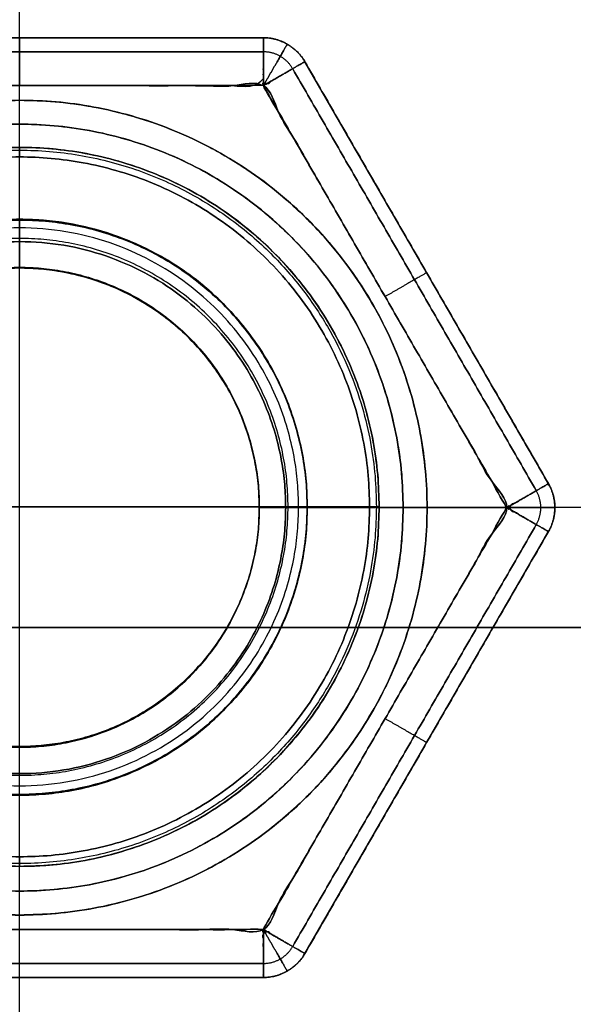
# Model space of a CAD drawing. Header units: millimetres. Extents: x -661 to 720, y -255 to 255.
# Tile 194 of 256: x -475.53 to -469.75, y -215.18 to -204.91. Entities that reach past the tile are written whole.
import ezdxf

# ---------------------------------------------------------------- set-up
doc = ezdxf.new("R2010")
doc.units = ezdxf.units.MM
doc.layers.add('Floreana 120', color=18, linetype='Continuous', true_color=0x000000)

msp = doc.modelspace()

# ---------------------------------------------------------------- linework, layer by layer
at = {"layer": 'Floreana 120', "color": 250, "true_color": 0x282421}
for p, q in [((-475.53, -206, 10), (-475.53, 206, 10)), ((-475.53, -206, 6), (-475.53, -199, 6)), ((-464.53, -210, 6), (-471.53, -210, 6)), ((-475.53, -251, 10), (-475.53, -214, 10)), ((-475.53, -221, 6), (-475.53, -214, 6))]:
    msp.add_line(p, q, dxfattribs=at)
at = {"layer": 'Floreana 120', "color": 14, "true_color": 0x990000}
for p, q in [((-475.53, -220, 13), (-475.53, -202.5, 13)), ((-475.53, -220, 1230), (-475.53, -202.5, 1230)), ((-475.53, -220, 11.5), (-475.53, -202.5, 11.5)), ((-475.53, -220, 1231.5), (-475.53, -202.5, 1231.5)), ((-625.53, -211.25, 13), (-325.53, -211.25, 13)), ((-325.53, -211.25, 1230), (-625.53, -211.25, 1230)), ((-325.53, -211.25, 11.5), (-625.53, -211.25, 11.5)), ((-625.53, -211.25, 1231.5), (-325.53, -211.25, 1231.5))]:
    msp.add_line(p, q, dxfattribs=at)
at = {"layer": 'Floreana 120', "color": 7, "true_color": 0xf1f1f1}
for p, q in [((-478.071, -205.098, 3.5), (-472.988, -205.098, 3.5)), ((-475.53, -205.098, 1.5), (-475.53, -205.098, 5.5)), ((-470.014, -209.75, 3.5), (-472.555, -205.348, 3.5)), ((-475.53, -207, 1), (-475.53, -205.598, 1)), ((-475.53, -207, 6), (-475.53, -205.598, 6)), ((-471.285, -207.549, 1.5), (-471.285, -207.549, 5.5)), ((-470.447, -210, 1), (-472.53, -210, 1)), ((-472.53, -210, 6), (-470.447, -210, 6)), ((-472.555, -214.652, 3.5), (-470.014, -210.25, 3.5)), ((-471.285, -212.451, 1.5), (-471.285, -212.451, 5.5)), ((-475.53, -214.402, 1), (-475.53, -213, 1)), ((-475.53, -214.402, 6), (-475.53, -213, 6)), ((-478.071, -214.902, 3.5), (-472.988, -214.902, 3.5)), ((-475.53, -214.902, 5.5), (-475.53, -214.902, 1.5))]:
    msp.add_line(p, q, dxfattribs=at)
at = {"layer": 'Floreana 120', "color": 253, "true_color": 0x97aaae}
for p, q in [((-475.53, -206.992, 10.7), (-475.53, -206.342, 10.7)), ((-475.53, -213.642, 11.5), (-475.53, -206.342, 11.5)), ((-475.53, -212.792, -1.3), (-475.53, -207.192, -1.3)), ((-479.18, -209.992, 11.5), (-471.88, -209.992, 11.5)), ((-472.73, -209.992, -1.3), (-478.33, -209.992, -1.3)), ((-471.88, -209.992, 10.7), (-472.53, -209.992, 10.7)), ((-475.53, -213.642, 10.7), (-475.53, -212.992, 10.7))]:
    msp.add_line(p, q, dxfattribs=at)
at = {"layer": 'Floreana 120', "color": 250, "true_color": 0x282421}
for points, weights, knots in [([(-652.03, -251, 10), (-475.53, -251, 10), (-299.03, -251, 10), (-294.03, -251, 10), (-294.03, -246, 10), (-294.03, 0, 10), (-294.03, 246, 10), (-294.03, 251, 10), (-299.03, 251, 10), (-475.53, 251, 10), (-652.03, 251, 10), (-657.03, 251, 10), (-657.03, 246, 10), (-657.03, 0, 10), (-657.03, -246, 10), (-657.03, -251, 10), (-652.03, -251, 10)], [1, 1, 1, 0.707106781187, 1, 1, 1, 0.707106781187, 1, 1, 1, 0.707106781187, 1, 1, 1, 0.707106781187, 1], [0, 0, 0, 353, 353, 363, 363, 855, 855, 865, 865, 1218, 1218, 1228, 1228, 1720, 1720, 1730, 1730, 1730]), ([(-294.03, 246), (-294.03, 0), (-294.03, -246), (-294.03, -251), (-299.03, -251), (-475.53, -251), (-652.03, -251), (-657.03, -251), (-657.03, -246), (-657.03, 0), (-657.03, 246), (-657.03, 251), (-652.03, 251), (-475.53, 251), (-299.03, 251), (-294.03, 251), (-294.03, 246)], [1, 1, 1, 0.707106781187, 1, 1, 1, 0.707106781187, 1, 1, 1, 0.707106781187, 1, 1, 1, 0.707106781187, 1], [0, 0, 0, 492, 492, 502, 502, 855, 855, 865, 865, 1357, 1357, 1367, 1367, 1720, 1720, 1730, 1730, 1730]), ([(-475.53, -221, 6), (-486.53, -221, 6), (-486.53, -210, 6), (-486.53, -199, 6), (-475.53, -199, 6), (-464.53, -199, 6), (-464.53, -210, 6), (-464.53, -221, 6), (-475.53, -221, 6)], [1, 0.707106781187, 1, 0.707106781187, 1, 0.707106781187, 1, 0.707106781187, 1], [0, 0, 0, 22, 22, 44, 44, 66, 66, 88, 88, 88]), ([(-475.53, -221), (-464.53, -221), (-464.53, -210), (-464.53, -199), (-475.53, -199), (-486.53, -199), (-486.53, -210), (-486.53, -221), (-475.53, -221)], [1, 0.707106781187, 1, 0.707106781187, 1, 0.707106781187, 1, 0.707106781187, 1], [0, 0, 0, 22, 22, 44, 44, 66, 66, 88, 88, 88]), ([(-464.53, -210, 6), (-464.53, -199, 6), (-475.53, -199, 6), (-486.53, -199, 6), (-486.53, -210, 6)], [1, 0.707106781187, 1, 0.707106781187, 1], [0, 0, 0, 22, 22, 44, 44, 44]), ([(-486.53, -210), (-486.53, -199), (-475.53, -199), (-464.53, -199), (-464.53, -210)], [1, 0.707106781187, 1, 0.707106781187, 1], [0, 0, 0, 22, 22, 44, 44, 44]), ([(-471.53, -210, 10), (-471.53, -214, 10), (-475.53, -214, 10), (-479.53, -214, 10), (-479.53, -210, 10), (-479.53, -206, 10), (-475.53, -206, 10), (-471.53, -206, 10), (-471.53, -210, 10)], [1, 0.707106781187, 1, 0.707106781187, 1, 0.707106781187, 1, 0.707106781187, 1], [0, 0, 0, 8, 8, 16, 16, 24, 24, 32, 32, 32]), ([(-471.53, -210, 6), (-471.53, -206, 6), (-475.53, -206, 6), (-479.53, -206, 6), (-479.53, -210, 6), (-479.53, -214, 6), (-475.53, -214, 6), (-471.53, -214, 6), (-471.53, -210, 6)], [1, 0.707106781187, 1, 0.707106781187, 1, 0.707106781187, 1, 0.707106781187, 1], [0, 0, 0, 8, 8, 16, 16, 24, 24, 32, 32, 32]), ([(-471.53, -210, 10), (-471.53, -206, 10), (-475.53, -206, 10), (-479.53, -206, 10), (-479.53, -210, 10)], [1, 0.707106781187, 1, 0.707106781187, 1], [0, 0, 0, 8, 8, 16, 16, 16]), ([(-479.53, -210, 6), (-479.53, -206, 6), (-475.53, -206, 6), (-471.53, -206, 6), (-471.53, -210, 6)], [1, 0.707106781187, 1, 0.707106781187, 1], [0, 0, 0, 8, 8, 16, 16, 16]), ([(-486.53, -210, 6), (-486.53, -221, 6), (-475.53, -221, 6), (-464.53, -221, 6), (-464.53, -210, 6)], [1, 0.707106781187, 1, 0.707106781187, 1], [0, 0, 0, 22, 22, 44, 44, 44]), ([(-471.53, -210, 6), (-471.53, -214, 6), (-475.53, -214, 6), (-479.53, -214, 6), (-479.53, -210, 6)], [1, 0.707106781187, 1, 0.707106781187, 1], [0, 0, 0, 8, 8, 16, 16, 16]), ([(-479.53, -210, 10), (-479.53, -214, 10), (-475.53, -214, 10), (-471.53, -214, 10), (-471.53, -210, 10)], [1, 0.707106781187, 1, 0.707106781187, 1], [0, 0, 0, 8, 8, 16, 16, 16])]:
    msp.add_rational_spline(points, weights, degree=2, knots=knots, dxfattribs=at)
for points, weights, degree in [([(-486.53, -210, 3), (-486.53, -188, 3), (-464.53, -188, 3), (-464.53, -210, 3)], [1, 0.333333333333, 0.333333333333, 1], 3), ([(-479.53, -210, 8), (-479.53, -202, 8), (-471.53, -202, 8), (-471.53, -210, 8)], [1, 0.333333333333, 0.333333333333, 1], 3), ([(-475.53, -221), (-486.53, -221), (-486.53, -210)], [1, 0.707106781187, 1], 2), ([(-464.53, -210, 3), (-464.53, -232, 3), (-486.53, -232, 3), (-486.53, -210, 3)], [1, 0.333333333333, 0.333333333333, 1], 3), ([(-471.53, -210, 8), (-471.53, -218, 8), (-479.53, -218, 8), (-479.53, -210, 8)], [1, 0.333333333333, 0.333333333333, 1], 3), ([(-464.53, -210), (-464.53, -221), (-475.53, -221)], [1, 0.707106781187, 1], 2)]:
    msp.add_rational_spline(points, weights, degree=degree, dxfattribs=at)
at = {"layer": 'Floreana 120', "color": 7, "true_color": 0xf1f1f1}
for points, weights, degree, knots in [([(-472.988, -205.598, 6), (-472.988, -205.098, 6), (-472.988, -205.098, 5.5), (-475.53, -205.098, 5.5), (-478.071, -205.098, 5.5), (-478.071, -205.098, 6), (-478.071, -205.598, 6), (-475.53, -205.598, 6), (-472.988, -205.598, 6)], [1, 0.707106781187, 1, 1, 1, 0.707106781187, 1, 1, 1], 2, [0, 0, 0, 1, 1, 6.08265, 6.08265, 7.08265, 7.08265, 12.165299, 12.165299, 12.165299]), ([(-478.071, -205.598, 1), (-478.071, -205.305, 1), (-478.071, -205.098, 1.207), (-478.071, -205.098, 1.5), (-476.377, -205.098, 1.5), (-474.683, -205.098, 1.5), (-472.988, -205.098, 1.5), (-472.988, -205.098, 1.207), (-472.988, -205.305, 1), (-472.988, -205.598, 1), (-474.683, -205.598, 1), (-476.377, -205.598, 1), (-478.071, -205.598, 1)], [1, 0.804737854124, 0.804737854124, 1, 1, 1, 1, 0.804737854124, 0.804737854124, 1, 1, 1, 1], 3, [0, 0, 0, 0, 1, 1, 1, 6.08265, 6.08265, 6.08265, 7.08265, 7.08265, 7.08265, 12.165299, 12.165299, 12.165299, 12.165299]), ([(-472.555, -205.348, 5.5), (-472.555, -205.348, 3.5), (-472.555, -205.348, 1.5), (-472.7, -205.098, 1.5), (-472.988, -205.098, 1.5), (-472.988, -205.098, 3.5), (-472.988, -205.098, 5.5), (-472.7, -205.098, 5.5), (-472.555, -205.348, 5.5)], [1, 1, 1, 0.866025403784, 1, 1, 1, 0.866025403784, 1], 2, [0, 0, 0, 4, 4, 4.57735, 4.57735, 8.57735, 8.57735, 9.154701, 9.154701, 9.154701]), ([(-472.988, -205.598, 1), (-472.555, -205.348, 1), (-472.555, -205.348, 1.5), (-471.285, -207.549, 1.5), (-470.014, -209.75, 1.5), (-470.014, -209.75, 1), (-470.447, -210, 1), (-471.718, -207.799, 1), (-472.988, -205.598, 1)], [1, 0.707106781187, 1, 1, 1, 0.707106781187, 1, 1, 1], 2, [0, 0, 0, 1, 1, 6.08265, 6.08265, 7.08265, 7.08265, 12.165299, 12.165299, 12.165299]), ([(-472.555, -205.348, 5.5), (-472.555, -205.348, 6), (-472.988, -205.598, 6), (-471.718, -207.799, 6), (-470.447, -210, 6), (-470.014, -209.75, 6), (-470.014, -209.75, 5.5), (-471.285, -207.549, 5.5), (-472.555, -205.348, 5.5)], [1, 0.707106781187, 1, 1, 1, 0.707106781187, 1, 1, 1], 2, [0, 0, 0, 1, 1, 6.08265, 6.08265, 7.08265, 7.08265, 12.165299, 12.165299, 12.165299]), ([(-478.53, -210, 1), (-478.53, -207, 1), (-475.53, -207, 1), (-472.53, -207, 1), (-472.53, -210, 1)], [1, 0.707106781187, 1, 0.707106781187, 1], 2, [0, 0, 0, 6, 6, 12, 12, 12]), ([(-472.53, -210, 1), (-472.53, -207, 1), (-475.53, -207, 1), (-478.53, -207, 1), (-478.53, -210, 1), (-478.53, -213, 1), (-475.53, -213, 1), (-472.53, -213, 1), (-472.53, -210, 1)], [1, 0.707106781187, 1, 0.707106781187, 1, 0.707106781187, 1, 0.707106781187, 1], 2, [0, 0, 0, 6, 6, 12, 12, 18, 18, 24, 24, 24]), ([(-472.53, -210, 6), (-472.53, -213, 6), (-475.53, -213, 6), (-478.53, -213, 6), (-478.53, -210, 6), (-478.53, -207, 6), (-475.53, -207, 6), (-472.53, -207, 6), (-472.53, -210, 6)], [1, 0.707106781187, 1, 0.707106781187, 1, 0.707106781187, 1, 0.707106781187, 1], 2, [0, 0, 0, 6, 6, 12, 12, 18, 18, 24, 24, 24]), ([(-472.53, -210, 6), (-472.53, -207, 6), (-475.53, -207, 6), (-478.53, -207, 6), (-478.53, -210, 6)], [1, 0.707106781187, 1, 0.707106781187, 1], 2, [0, 0, 0, 6, 6, 12, 12, 12]), ([(-473.03, -210, 1.5), (-473.03, -207.5, 1.5), (-475.53, -207.5, 1.5), (-478.03, -207.5, 1.5), (-478.03, -210, 1.5)], [1, 0.707106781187, 1, 0.707106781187, 1], 2, [0, 0, 0, 5, 5, 10, 10, 10]), ([(-473.03, -210, 5.5), (-473.03, -207.5, 5.5), (-475.53, -207.5, 5.5), (-478.03, -207.5, 5.5), (-478.03, -210, 5.5)], [1, 0.707106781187, 1, 0.707106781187, 1], 2, [0, 0, 0, 5, 5, 10, 10, 10]), ([(-478.03, -210, 1.5), (-478.03, -207.5, 1.5), (-475.53, -207.5, 1.5), (-473.03, -207.5, 1.5), (-473.03, -210, 1.5)], [1, 0.707106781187, 1, 0.707106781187, 1], 2, [0, 0, 0, 5, 5, 10, 10, 10]), ([(-478.03, -210, 5.5), (-478.03, -207.5, 5.5), (-475.53, -207.5, 5.5), (-473.03, -207.5, 5.5), (-473.03, -210, 5.5)], [1, 0.707106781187, 1, 0.707106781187, 1], 2, [0, 0, 0, 5, 5, 10, 10, 10]), ([(-470.014, -210.25, 5.5), (-470.014, -210.25, 3.5), (-470.014, -210.25, 1.5), (-469.87, -210, 1.5), (-470.014, -209.75, 1.5), (-470.014, -209.75, 3.5), (-470.014, -209.75, 5.5), (-469.87, -210, 5.5), (-470.014, -210.25, 5.5)], [1, 1, 1, 0.866025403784, 1, 1, 1, 0.866025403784, 1], 2, [0, 0, 0, 4, 4, 4.57735, 4.57735, 8.57735, 8.57735, 9.154701, 9.154701, 9.154701]), ([(-472.53, -210, 1), (-472.53, -213, 1), (-475.53, -213, 1), (-478.53, -213, 1), (-478.53, -210, 1)], [1, 0.707106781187, 1, 0.707106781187, 1], 2, [0, 0, 0, 6, 6, 12, 12, 12]), ([(-478.53, -210, 6), (-478.53, -213, 6), (-475.53, -213, 6), (-472.53, -213, 6), (-472.53, -210, 6)], [1, 0.707106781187, 1, 0.707106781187, 1], 2, [0, 0, 0, 6, 6, 12, 12, 12]), ([(-478.03, -210, 1.5), (-478.03, -212.5, 1.5), (-475.53, -212.5, 1.5), (-473.03, -212.5, 1.5), (-473.03, -210, 1.5)], [1, 0.707106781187, 1, 0.707106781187, 1], 2, [0, 0, 0, 5, 5, 10, 10, 10]), ([(-473.03, -210, 1.5), (-473.03, -212.5, 1.5), (-475.53, -212.5, 1.5), (-478.03, -212.5, 1.5), (-478.03, -210, 1.5)], [1, 0.707106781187, 1, 0.707106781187, 1], 2, [0, 0, 0, 5, 5, 10, 10, 10]), ([(-478.03, -210, 5.5), (-478.03, -212.5, 5.5), (-475.53, -212.5, 5.5), (-473.03, -212.5, 5.5), (-473.03, -210, 5.5)], [1, 0.707106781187, 1, 0.707106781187, 1], 2, [0, 0, 0, 5, 5, 10, 10, 10]), ([(-473.03, -210, 5.5), (-473.03, -212.5, 5.5), (-475.53, -212.5, 5.5), (-478.03, -212.5, 5.5), (-478.03, -210, 5.5)], [1, 0.707106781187, 1, 0.707106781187, 1], 2, [0, 0, 0, 5, 5, 10, 10, 10]), ([(-472.555, -214.652, 1.5), (-472.555, -214.652, 1), (-472.988, -214.402, 1), (-471.718, -212.201, 1), (-470.447, -210, 1), (-470.014, -210.25, 1), (-470.014, -210.25, 1.5), (-471.285, -212.451, 1.5), (-472.555, -214.652, 1.5)], [1, 0.707106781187, 1, 1, 1, 0.707106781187, 1, 1, 1], 2, [0, 0, 0, 1, 1, 6.08265, 6.08265, 7.08265, 7.08265, 12.165299, 12.165299, 12.165299]), ([(-470.014, -210.25, 5.5), (-470.014, -210.25, 6), (-470.447, -210, 6), (-471.718, -212.201, 6), (-472.988, -214.402, 6), (-472.555, -214.652, 6), (-472.555, -214.652, 5.5), (-471.285, -212.451, 5.5), (-470.014, -210.25, 5.5)], [1, 0.707106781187, 1, 1, 1, 0.707106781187, 1, 1, 1], 2, [0, 0, 0, 1, 1, 6.08265, 6.08265, 7.08265, 7.08265, 12.165299, 12.165299, 12.165299]), ([(-472.988, -214.902, 5.5), (-472.988, -214.902, 6), (-472.988, -214.402, 6), (-475.53, -214.402, 6), (-478.071, -214.402, 6), (-478.071, -214.902, 6), (-478.071, -214.902, 5.5), (-475.53, -214.902, 5.5), (-472.988, -214.902, 5.5)], [1, 0.707106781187, 1, 1, 1, 0.707106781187, 1, 1, 1], 2, [0, 0, 0, 1, 1, 6.08265, 6.08265, 7.08265, 7.08265, 12.165299, 12.165299, 12.165299]), ([(-478.071, -214.902, 1.5), (-478.071, -214.902, 1), (-478.071, -214.402, 1), (-475.53, -214.402, 1), (-472.988, -214.402, 1), (-472.988, -214.902, 1), (-472.988, -214.902, 1.5), (-475.53, -214.902, 1.5), (-478.071, -214.902, 1.5)], [1, 0.707106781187, 1, 1, 1, 0.707106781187, 1, 1, 1], 2, [0, 0, 0, 1, 1, 6.08265, 6.08265, 7.08265, 7.08265, 12.165299, 12.165299, 12.165299]), ([(-472.988, -214.902, 5.5), (-472.988, -214.902, 3.5), (-472.988, -214.902, 1.5), (-472.7, -214.902, 1.5), (-472.555, -214.652, 1.5), (-472.555, -214.652, 3.5), (-472.555, -214.652, 5.5), (-472.7, -214.902, 5.5), (-472.988, -214.902, 5.5)], [1, 1, 1, 0.866025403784, 1, 1, 1, 0.866025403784, 1], 2, [0, 0, 0, 4, 4, 4.57735, 4.57735, 8.57735, 8.57735, 9.154701, 9.154701, 9.154701])]:
    msp.add_rational_spline(points, weights, degree=degree, knots=knots, dxfattribs=at)
for points in [[(-472.988, -205.098, 1.5), (-475.53, -205.098, 1.5), (-478.071, -205.098, 1.5)], [(-478.071, -205.098, 5.5), (-475.53, -205.098, 5.5), (-472.988, -205.098, 5.5)], [(-472.988, -205.098, 5.5), (-472.988, -205.098, 3.5), (-472.988, -205.098, 1.5)], [(-472.738, -205.165, 5.5), (-472.738, -205.165, 3.5), (-472.738, -205.165, 1.5)], [(-472.988, -205.245, 1.146), (-475.53, -205.245, 1.146), (-478.071, -205.245, 1.146)], [(-478.071, -205.245, 5.854), (-475.53, -205.245, 5.854), (-472.988, -205.245, 5.854)], [(-472.682, -205.422, 5.854), (-471.411, -207.622, 5.854), (-470.141, -209.823, 5.854)], [(-470.141, -209.823, 1.146), (-471.411, -207.622, 1.146), (-472.682, -205.422, 1.146)], [(-470.014, -209.75, 1.5), (-471.285, -207.549, 1.5), (-472.555, -205.348, 1.5)], [(-472.555, -205.348, 1.5), (-472.555, -205.348, 3.5), (-472.555, -205.348, 5.5)], [(-472.555, -205.348, 5.5), (-471.285, -207.549, 5.5), (-470.014, -209.75, 5.5)], [(-475.53, -207, 1), (-475.53, -207.25, 1.25), (-475.53, -207.5, 1.5)], [(-475.53, -207, 6), (-475.53, -207.25, 5.75), (-475.53, -207.5, 5.5)], [(-475.53, -207.5, 5.5), (-475.53, -207.5, 3.5), (-475.53, -207.5, 1.5)], [(-470.014, -209.75, 5.5), (-470.014, -209.75, 3.5), (-470.014, -209.75, 1.5)], [(-472.53, -210, 1), (-472.78, -210, 1.25), (-473.03, -210, 1.5)], [(-473.03, -210, 5.5), (-473.03, -210, 3.5), (-473.03, -210, 1.5)], [(-473.03, -210, 5.5), (-472.78, -210, 5.75), (-472.53, -210, 6)], [(-469.947, -210, 5.5), (-469.947, -210, 3.5), (-469.947, -210, 1.5)], [(-472.682, -214.578, 1.146), (-471.411, -212.378, 1.146), (-470.141, -210.177, 1.146)], [(-470.141, -210.177, 5.854), (-471.411, -212.378, 5.854), (-472.682, -214.578, 5.854)], [(-472.555, -214.652, 1.5), (-471.285, -212.451, 1.5), (-470.014, -210.25, 1.5)], [(-470.014, -210.25, 5.5), (-471.285, -212.451, 5.5), (-472.555, -214.652, 5.5)], [(-470.014, -210.25, 1.5), (-470.014, -210.25, 3.5), (-470.014, -210.25, 5.5)], [(-475.53, -213, 1), (-475.53, -212.75, 1.25), (-475.53, -212.5, 1.5)], [(-475.53, -212.5, 5.5), (-475.53, -212.5, 3.5), (-475.53, -212.5, 1.5)], [(-475.53, -213, 6), (-475.53, -212.75, 5.75), (-475.53, -212.5, 5.5)], [(-472.555, -214.652, 5.5), (-472.555, -214.652, 3.5), (-472.555, -214.652, 1.5)], [(-472.988, -214.755, 5.854), (-475.53, -214.755, 5.854), (-478.071, -214.755, 5.854)], [(-478.071, -214.755, 1.146), (-475.53, -214.755, 1.146), (-472.988, -214.755, 1.146)], [(-472.738, -214.835, 5.5), (-472.738, -214.835, 3.5), (-472.738, -214.835, 1.5)], [(-478.071, -214.902, 1.5), (-475.53, -214.902, 1.5), (-472.988, -214.902, 1.5)], [(-472.988, -214.902, 5.5), (-475.53, -214.902, 5.5), (-478.071, -214.902, 5.5)], [(-472.988, -214.902, 1.5), (-472.988, -214.902, 3.5), (-472.988, -214.902, 5.5)]]:
    msp.add_open_spline(points, degree=2, dxfattribs=at)
at = {"layer": 'Floreana 120', "color": 7, "true_color": 0xf1f1f1, "extrusion": (1, 4.6854e-13, -5.82227e-13)}
msp.add_rational_spline([(-475.53, -205.098, 1.5), (-475.53, -205.098, 1.207), (-475.53, -205.305, 1), (-475.53, -205.598, 1)], [1, 0.804737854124, 0.804737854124, 1], degree=3, dxfattribs=at)
at = {"layer": 'Floreana 120', "color": 7, "true_color": 0xf1f1f1, "extrusion": (-1, 3.07762e-13, 1.94076e-13)}
msp.add_rational_spline([(-475.53, -205.098, 5.5), (-475.53, -205.098, 5.793), (-475.53, -205.305, 6), (-475.53, -205.598, 6)], [1, 0.804737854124, 0.804737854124, 1], degree=3, dxfattribs=at)
at = {"layer": 'Floreana 120', "color": 7, "true_color": 0xf1f1f1, "extrusion": (-1, -1.29499e-26, 1.13687e-13)}
msp.add_rational_spline([(-472.988, -205.598, 1), (-472.988, -205.098, 1), (-472.988, -205.098, 1.5)], [1, 0.707106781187, 1], degree=2, dxfattribs=at)
at = {"layer": 'Floreana 120', "color": 7, "true_color": 0xf1f1f1}
for points, weights, degree in [([(-472.988, -205.098, 1.5), (-472.7, -205.098, 1.5), (-472.555, -205.348, 1.5)], [1, 0.866025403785, 1], 2), ([(-472.555, -205.348, 5.5), (-472.7, -205.098, 5.5), (-472.988, -205.098, 5.5)], [1, 0.866025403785, 1], 2), ([(-472.988, -205.098, 3.5), (-472.805, -205.098, 3.5), (-472.647, -205.19, 3.5), (-472.555, -205.348, 3.5)], [1, 0.910683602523, 0.910683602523, 1], 3), ([(-472.682, -205.422, 1.146), (-472.747, -205.309, 1.146), (-472.859, -205.245, 1.146), (-472.988, -205.245, 1.146)], [0.828741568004, 0.75472135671, 0.75472135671, 0.828741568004], 3), ([(-472.682, -205.422, 5.854), (-472.747, -205.309, 5.854), (-472.859, -205.245, 5.854), (-472.988, -205.245, 5.854)], [0.828741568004, 0.75472135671, 0.75472135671, 0.828741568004], 3), ([(-478.305, -210, 1.225), (-478.305, -204.45, 1.225), (-472.755, -204.45, 1.225), (-472.755, -210, 1.225)], [1, 0.333333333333, 0.333333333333, 1], 3), ([(-472.755, -210, 5.775), (-472.755, -204.45, 5.775), (-478.305, -204.45, 5.775), (-478.305, -210, 5.775)], [1, 0.333333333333, 0.333333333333, 1], 3), ([(-478.03, -210, 3.5), (-478.03, -205, 3.5), (-473.03, -205, 3.5), (-473.03, -210, 3.5)], [1, 0.333333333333, 0.333333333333, 1], 3), ([(-470.141, -210.177, 1.146), (-470.076, -210.065, 1.146), (-470.076, -209.935, 1.146), (-470.141, -209.823, 1.146)], [0.828741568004, 0.75472135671, 0.75472135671, 0.828741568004], 3), ([(-470.141, -210.177, 5.854), (-470.076, -210.065, 5.854), (-470.076, -209.935, 5.854), (-470.141, -209.823, 5.854)], [0.828741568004, 0.75472135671, 0.75472135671, 0.828741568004], 3), ([(-470.014, -209.75, 1.5), (-469.87, -210, 1.5), (-470.014, -210.25, 1.5)], [1, 0.866025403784, 1], 2), ([(-470.014, -209.75, 3.5), (-469.922, -209.908, 3.5), (-469.922, -210.092, 3.5), (-470.014, -210.25, 3.5)], [1, 0.910683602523, 0.910683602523, 1], 3), ([(-470.014, -210.25, 5.5), (-469.87, -210, 5.5), (-470.014, -209.75, 5.5)], [1, 0.866025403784, 1], 2), ([(-472.755, -210, 1.225), (-472.755, -215.55, 1.225), (-478.305, -215.55, 1.225), (-478.305, -210, 1.225)], [1, 0.333333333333, 0.333333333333, 1], 3), ([(-478.305, -210, 5.775), (-478.305, -215.55, 5.775), (-472.755, -215.55, 5.775), (-472.755, -210, 5.775)], [1, 0.333333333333, 0.333333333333, 1], 3), ([(-473.03, -210, 3.5), (-473.03, -215, 3.5), (-478.03, -215, 3.5), (-478.03, -210, 3.5)], [1, 0.333333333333, 0.333333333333, 1], 3), ([(-472.988, -214.755, 5.854), (-472.859, -214.755, 5.854), (-472.747, -214.691, 5.854), (-472.682, -214.578, 5.854)], [0.828741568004, 0.75472135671, 0.75472135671, 0.828741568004], 3), ([(-472.988, -214.755, 1.146), (-472.859, -214.755, 1.146), (-472.747, -214.691, 1.146), (-472.682, -214.578, 1.146)], [0.828741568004, 0.75472135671, 0.75472135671, 0.828741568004], 3), ([(-472.555, -214.652, 3.5), (-472.647, -214.81, 3.5), (-472.805, -214.902, 3.5), (-472.988, -214.902, 3.5)], [1, 0.910683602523, 0.910683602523, 1], 3), ([(-472.988, -214.902, 5.5), (-472.7, -214.902, 5.5), (-472.555, -214.652, 5.5)], [1, 0.866025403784, 1], 2), ([(-472.555, -214.652, 1.5), (-472.7, -214.902, 1.5), (-472.988, -214.902, 1.5)], [1, 0.866025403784, 1], 2)]:
    msp.add_rational_spline(points, weights, degree=degree, dxfattribs=at)
at = {"layer": 'Floreana 120', "color": 7, "true_color": 0xf1f1f1, "extrusion": (-1, 1.13687e-13, 0)}
msp.add_rational_spline([(-472.988, -205.098, 5.5), (-472.988, -205.098, 6), (-472.988, -205.598, 6)], [1, 0.707106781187, 1], degree=2, dxfattribs=at)
at = {"layer": 'Floreana 120', "color": 7, "true_color": 0xf1f1f1, "extrusion": (-0.866025, 0.5, 1.96824e-13)}
msp.add_rational_spline([(-472.738, -205.165, 1.5), (-472.738, -205.165, 1.207), (-472.842, -205.345, 1), (-472.988, -205.598, 1)], [0.905891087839, 0.729004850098, 0.729004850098, 0.905891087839], degree=3, dxfattribs=at)
at = {"layer": 'Floreana 120', "color": 7, "true_color": 0xf1f1f1, "extrusion": (-0.866025, 0.5, -3.58016e-13)}
msp.add_rational_spline([(-472.988, -205.598, 6), (-472.842, -205.345, 6), (-472.738, -205.165, 5.793), (-472.738, -205.165, 5.5)], [0.905891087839, 0.729004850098, 0.729004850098, 0.905891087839], degree=3, dxfattribs=at)
at = {"layer": 'Floreana 120', "color": 7, "true_color": 0xf1f1f1, "extrusion": (-0.5, 0.866025, 6.44484e-14)}
msp.add_rational_spline([(-472.555, -205.348, 1.5), (-472.555, -205.348, 1), (-472.988, -205.598, 1)], [1, 0.707106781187, 1], degree=2, dxfattribs=at)
at = {"layer": 'Floreana 120', "color": 7, "true_color": 0xf1f1f1, "extrusion": (-0.5, 0.866025, 1.89296e-13)}
msp.add_rational_spline([(-472.988, -205.598, 6), (-472.555, -205.348, 6), (-472.555, -205.348, 5.5)], [1, 0.707106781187, 1], degree=2, dxfattribs=at)
at = {"layer": 'Floreana 120', "color": 7, "true_color": 0xf1f1f1}
for points in [[(-478.071, -205.598, 1), (-475.53, -205.598, 1), (-472.988, -205.598, 1), (-471.718, -207.799, 1), (-470.447, -210, 1), (-471.718, -212.201, 1), (-472.988, -214.402, 1), (-475.53, -214.402, 1), (-478.071, -214.402, 1), (-479.342, -212.201, 1), (-480.612, -210, 1), (-479.342, -207.799, 1), (-478.071, -205.598, 1)], [(-480.612, -210, 6), (-479.342, -212.201, 6), (-478.071, -214.402, 6), (-475.53, -214.402, 6), (-472.988, -214.402, 6), (-471.718, -212.201, 6), (-470.447, -210, 6), (-471.718, -207.799, 6), (-472.988, -205.598, 6), (-475.53, -205.598, 6), (-478.071, -205.598, 6), (-479.342, -207.799, 6), (-480.612, -210, 6)]]:
    msp.add_open_spline(points, degree=2, knots=[0, 0, 0, 5.08265, 5.08265, 10.165299, 10.165299, 15.247949, 15.247949, 20.330599, 20.330599, 25.413249, 25.413249, 30.495898, 30.495898, 30.495898], dxfattribs=at)
at = {"layer": 'Floreana 120', "color": 253, "true_color": 0x999999}
for points, weights, knots in [([(-475.53, -214.25, 10), (-479.78, -214.25, 10), (-479.78, -210, 10), (-479.78, -205.75, 10), (-475.53, -205.75, 10)], [1, 0.707106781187, 1, 0.707106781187, 1], [0, 0, 0, 8.5, 8.5, 17, 17, 17]), ([(-475.53, -205.75, 11.5), (-479.78, -205.75, 11.5), (-479.78, -210, 11.5), (-479.78, -214.25, 11.5), (-475.53, -214.25, 11.5)], [1, 0.707106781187, 1, 0.707106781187, 1], [0, 0, 0, 8.5, 8.5, 17, 17, 17]), ([(-475.53, -205.75, 10), (-479.78, -205.75, 10), (-479.78, -210, 10), (-479.78, -214.25, 10), (-475.53, -214.25, 10), (-471.28, -214.25, 10), (-471.28, -210, 10), (-471.28, -205.75, 10), (-475.53, -205.75, 10)], [1, 0.707106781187, 1, 0.707106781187, 1, 0.707106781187, 1, 0.707106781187, 1], [0, 0, 0, 8.5, 8.5, 17, 17, 25.5, 25.5, 34, 34, 34]), ([(-475.53, -205.75, 11.5), (-471.28, -205.75, 11.5), (-471.28, -210, 11.5), (-471.28, -214.25, 11.5), (-475.53, -214.25, 11.5), (-479.78, -214.25, 11.5), (-479.78, -210, 11.5), (-479.78, -205.75, 11.5), (-475.53, -205.75, 11.5)], [1, 0.707106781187, 1, 0.707106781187, 1, 0.707106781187, 1, 0.707106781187, 1], [0, 0, 0, 8.5, 8.5, 17, 17, 25.5, 25.5, 34, 34, 34]), ([(-475.53, -214.25, 11.5), (-471.28, -214.25, 11.5), (-471.28, -210, 11.5), (-471.28, -205.75, 11.5), (-475.53, -205.75, 11.5)], [1, 0.707106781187, 1, 0.707106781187, 1], [0, 0, 0, 8.5, 8.5, 17, 17, 17]), ([(-475.53, -205.75, 10), (-471.28, -205.75, 10), (-471.28, -210, 10), (-471.28, -214.25, 10), (-475.53, -214.25, 10)], [1, 0.707106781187, 1, 0.707106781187, 1], [0, 0, 0, 8.5, 8.5, 17, 17, 17])]:
    msp.add_rational_spline(points, weights, degree=2, knots=knots, dxfattribs=at)
for points in [[(-475.53, -214.25, 10.75), (-484.03, -214.25, 10.75), (-484.03, -205.75, 10.75), (-475.53, -205.75, 10.75)], [(-475.53, -205.75, 10.75), (-467.03, -205.75, 10.75), (-467.03, -214.25, 10.75), (-475.53, -214.25, 10.75)]]:
    msp.add_rational_spline(points, [1, 0.333333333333, 0.333333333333, 1], degree=3, dxfattribs=at)
for points in [[(-475.53, -205.75, 10), (-475.53, -205.75, 10.75), (-475.53, -205.75, 11.5)], [(-471.28, -210, 11.5), (-471.28, -210, 10.75), (-471.28, -210, 10)], [(-475.53, -214.25, 11.5), (-475.53, -214.25, 10.75), (-475.53, -214.25, 10)]]:
    msp.add_open_spline(points, degree=2, dxfattribs=at)
at = {"layer": 'Floreana 120', "color": 250, "true_color": 0x282421}
for points in [[(-475.53, -206, 10), (-475.53, -206, 8), (-475.53, -206, 6)], [(-471.53, -210, 10), (-471.53, -210, 8), (-471.53, -210, 6)], [(-475.53, -214, 10), (-475.53, -214, 8), (-475.53, -214, 6)]]:
    msp.add_open_spline(points, degree=2, dxfattribs=at)
at = {"layer": 'Floreana 120', "color": 253, "true_color": 0x97aaae}
for points, weights, knots in [([(-471.78, -209.992, 10.8), (-471.78, -206.242, 10.8), (-475.53, -206.242, 10.8), (-479.28, -206.242, 10.8), (-479.28, -209.992, 10.8)], [1, 0.707106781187, 1, 0.707106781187, 1], [0, 0, 0, 7.5, 7.5, 15, 15, 15]), ([(-479.28, -209.992, 11.4), (-479.28, -206.242, 11.4), (-475.53, -206.242, 11.4), (-471.78, -206.242, 11.4), (-471.78, -209.992, 11.4)], [1, 0.707106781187, 1, 0.707106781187, 1], [0, 0, 0, 7.5, 7.5, 15, 15, 15]), ([(-479.28, -209.992, 10.8), (-479.28, -206.242, 10.8), (-475.53, -206.242, 10.8), (-471.78, -206.242, 10.8), (-471.78, -209.992, 10.8)], [1, 0.707106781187, 1, 0.707106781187, 1], [0, 0, 0, 7.5, 7.5, 15, 15, 15]), ([(-471.78, -209.992, 11.4), (-471.78, -206.242, 11.4), (-475.53, -206.242, 11.4), (-479.28, -206.242, 11.4), (-479.28, -209.992, 11.4)], [1, 0.707106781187, 1, 0.707106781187, 1], [0, 0, 0, 7.5, 7.5, 15, 15, 15]), ([(-471.88, -209.992, 10.7), (-471.88, -213.642, 10.7), (-475.53, -213.642, 10.7), (-479.18, -213.642, 10.7), (-479.18, -209.992, 10.7), (-479.18, -206.342, 10.7), (-475.53, -206.342, 10.7), (-471.88, -206.342, 10.7), (-471.88, -209.992, 10.7)], [1, 0.707106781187, 1, 0.707106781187, 1, 0.707106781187, 1, 0.707106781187, 1], [0, 0, 0, 7.3, 7.3, 14.6, 14.6, 21.9, 21.9, 29.2, 29.2, 29.2]), ([(-471.88, -209.992, 10.7), (-471.88, -206.342, 10.7), (-475.53, -206.342, 10.7), (-479.18, -206.342, 10.7), (-479.18, -209.992, 10.7)], [1, 0.707106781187, 1, 0.707106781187, 1], [0, 0, 0, 7.3, 7.3, 14.6, 14.6, 14.6]), ([(-471.88, -209.992, 11.5), (-471.88, -206.342, 11.5), (-475.53, -206.342, 11.5), (-479.18, -206.342, 11.5), (-479.18, -209.992, 11.5), (-479.18, -213.642, 11.5), (-475.53, -213.642, 11.5), (-471.88, -213.642, 11.5), (-471.88, -209.992, 11.5)], [1, 0.707106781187, 1, 0.707106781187, 1, 0.707106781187, 1, 0.707106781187, 1], [0, 0, 0, 7.3, 7.3, 14.6, 14.6, 21.9, 21.9, 29.2, 29.2, 29.2]), ([(-479.18, -209.992, 11.5), (-479.18, -206.342, 11.5), (-475.53, -206.342, 11.5), (-471.88, -206.342, 11.5), (-471.88, -209.992, 11.5)], [1, 0.707106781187, 1, 0.707106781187, 1], [0, 0, 0, 7.3, 7.3, 14.6, 14.6, 14.6]), ([(-472.53, -209.992, 10.7), (-472.53, -206.992, 10.7), (-475.53, -206.992, 10.7), (-478.53, -206.992, 10.7), (-478.53, -209.992, 10.7), (-478.53, -212.992, 10.7), (-475.53, -212.992, 10.7), (-472.53, -212.992, 10.7), (-472.53, -209.992, 10.7)], [1, 0.707106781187, 1, 0.707106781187, 1, 0.707106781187, 1, 0.707106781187, 1], [0, 0, 0, 6, 6, 12, 12, 18, 18, 24, 24, 24]), ([(-478.53, -209.992, -1.1), (-478.53, -206.992, -1.1), (-475.53, -206.992, -1.1), (-472.53, -206.992, -1.1), (-472.53, -209.992, -1.1)], [1, 0.707106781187, 1, 0.707106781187, 1], [0, 0, 0, 6, 6, 12, 12, 12]), ([(-472.53, -209.992, -1.1), (-472.53, -206.992, -1.1), (-475.53, -206.992, -1.1), (-478.53, -206.992, -1.1), (-478.53, -209.992, -1.1)], [1, 0.707106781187, 1, 0.707106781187, 1], [0.5, 0.5, 0.5, 0.75, 0.75, 1, 1, 1]), ([(-478.53, -209.992, 10.7), (-478.53, -206.992, 10.7), (-475.53, -206.992, 10.7), (-472.53, -206.992, 10.7), (-472.53, -209.992, 10.7)], [1, 0.707106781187, 1, 0.707106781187, 1], [-1, -1, -1, -0.75, -0.75, -0.5, -0.5, -0.5]), ([(-472.73, -209.992, -1.3), (-472.73, -212.792, -1.3), (-475.53, -212.792, -1.3), (-478.33, -212.792, -1.3), (-478.33, -209.992, -1.3), (-478.33, -207.192, -1.3), (-475.53, -207.192, -1.3), (-472.73, -207.192, -1.3), (-472.73, -209.992, -1.3)], [1, 0.707106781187, 1, 0.707106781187, 1, 0.707106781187, 1, 0.707106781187, 1], [0, 0, 0, 5.6, 5.6, 11.2, 11.2, 16.8, 16.8, 22.4, 22.4, 22.4]), ([(-472.73, -209.992, -1.3), (-472.73, -207.192, -1.3), (-475.53, -207.192, -1.3), (-478.33, -207.192, -1.3), (-478.33, -209.992, -1.3)], [1, 0.707106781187, 1, 0.707106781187, 1], [0, 0, 0, 5.6, 5.6, 11.2, 11.2, 11.2]), ([(-471.78, -209.992, 11.4), (-471.78, -213.742, 11.4), (-475.53, -213.742, 11.4), (-479.28, -213.742, 11.4), (-479.28, -209.992, 11.4)], [1, 0.707106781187, 1, 0.707106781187, 1], [0, 0, 0, 7.5, 7.5, 15, 15, 15]), ([(-479.28, -209.992, 10.8), (-479.28, -213.742, 10.8), (-475.53, -213.742, 10.8), (-471.78, -213.742, 10.8), (-471.78, -209.992, 10.8)], [1, 0.707106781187, 1, 0.707106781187, 1], [0, 0, 0, 7.5, 7.5, 15, 15, 15]), ([(-471.78, -209.992, 10.8), (-471.78, -213.742, 10.8), (-475.53, -213.742, 10.8), (-479.28, -213.742, 10.8), (-479.28, -209.992, 10.8)], [1, 0.707106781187, 1, 0.707106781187, 1], [0, 0, 0, 7.5, 7.5, 15, 15, 15]), ([(-479.28, -209.992, 11.4), (-479.28, -213.742, 11.4), (-475.53, -213.742, 11.4), (-471.78, -213.742, 11.4), (-471.78, -209.992, 11.4)], [1, 0.707106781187, 1, 0.707106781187, 1], [0, 0, 0, 7.5, 7.5, 15, 15, 15]), ([(-479.18, -209.992, 10.7), (-479.18, -213.642, 10.7), (-475.53, -213.642, 10.7), (-471.88, -213.642, 10.7), (-471.88, -209.992, 10.7)], [1, 0.707106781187, 1, 0.707106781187, 1], [0, 0, 0, 7.3, 7.3, 14.6, 14.6, 14.6]), ([(-471.88, -209.992, 11.5), (-471.88, -213.642, 11.5), (-475.53, -213.642, 11.5), (-479.18, -213.642, 11.5), (-479.18, -209.992, 11.5)], [1, 0.707106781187, 1, 0.707106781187, 1], [0, 0, 0, 7.3, 7.3, 14.6, 14.6, 14.6]), ([(-472.53, -209.992, -1.1), (-472.53, -212.992, -1.1), (-475.53, -212.992, -1.1), (-478.53, -212.992, -1.1), (-478.53, -209.992, -1.1)], [1, 0.707106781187, 1, 0.707106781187, 1], [0, 0, 0, 6, 6, 12, 12, 12]), ([(-478.53, -209.992, -1.1), (-478.53, -212.992, -1.1), (-475.53, -212.992, -1.1), (-472.53, -212.992, -1.1), (-472.53, -209.992, -1.1)], [1, 0.707106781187, 1, 0.707106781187, 1], [0, 0, 0, 0.25, 0.25, 0.5, 0.5, 0.5]), ([(-472.53, -209.992, 10.7), (-472.53, -212.992, 10.7), (-475.53, -212.992, 10.7), (-478.53, -212.992, 10.7), (-478.53, -209.992, 10.7)], [1, 0.707106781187, 1, 0.707106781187, 1], [-0.5, -0.5, -0.5, -0.25, -0.25, 0, 0, 0]), ([(-478.33, -209.992, -1.3), (-478.33, -212.792, -1.3), (-475.53, -212.792, -1.3), (-472.73, -212.792, -1.3), (-472.73, -209.992, -1.3)], [1, 0.707106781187, 1, 0.707106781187, 1], [0, 0, 0, 5.6, 5.6, 11.2, 11.2, 11.2])]:
    msp.add_rational_spline(points, weights, degree=2, knots=knots, dxfattribs=at)
for points, weights in [([(-471.78, -209.992, 11.1), (-471.78, -202.492, 11.1), (-479.28, -202.492, 11.1), (-479.28, -209.992, 11.1)], [1, 0.333333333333, 0.333333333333, 1]), ([(-479.25, -209.992, 10.729), (-479.25, -202.55, 10.729), (-471.809, -202.55, 10.729), (-471.809, -209.992, 10.729)], [0.816490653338, 0.272163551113, 0.272163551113, 0.816490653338]), ([(-479.25, -209.992, 11.471), (-479.25, -202.55, 11.471), (-471.809, -202.55, 11.471), (-471.809, -209.992, 11.471)], [0.816490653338, 0.272163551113, 0.272163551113, 0.816490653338]), ([(-472.53, -209.992, 4.8), (-472.53, -203.992, 4.8), (-478.53, -203.992, 4.8), (-478.53, -209.992, 4.8)], [1, 0.333333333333, 0.333333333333, 1]), ([(-472.62, -209.992, -1.19), (-472.62, -204.172, -1.19), (-478.44, -204.172, -1.19), (-478.44, -209.992, -1.19)], [1, 0.333333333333, 0.333333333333, 1]), ([(-479.28, -209.992, 11.1), (-479.28, -217.492, 11.1), (-471.78, -217.492, 11.1), (-471.78, -209.992, 11.1)], [1, 0.333333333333, 0.333333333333, 1]), ([(-471.809, -209.992, 10.729), (-471.809, -217.433, 10.729), (-479.25, -217.433, 10.729), (-479.25, -209.992, 10.729)], [0.816490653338, 0.272163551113, 0.272163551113, 0.816490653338]), ([(-471.809, -209.992, 11.471), (-471.809, -217.433, 11.471), (-479.25, -217.433, 11.471), (-479.25, -209.992, 11.471)], [0.816490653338, 0.272163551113, 0.272163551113, 0.816490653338]), ([(-478.53, -209.992, 4.8), (-478.53, -215.992, 4.8), (-472.53, -215.992, 4.8), (-472.53, -209.992, 4.8)], [1, 0.333333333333, 0.333333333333, 1]), ([(-478.44, -209.992, -1.19), (-478.44, -215.812, -1.19), (-472.62, -215.812, -1.19), (-472.62, -209.992, -1.19)], [1, 0.333333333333, 0.333333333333, 1])]:
    msp.add_rational_spline(points, weights, degree=3, dxfattribs=at)
for points in [[(-475.53, -206.242, 10.8), (-475.53, -206.242, 11.1), (-475.53, -206.242, 11.4)], [(-475.53, -206.992, -1.1), (-475.53, -207.092, -1.2), (-475.53, -207.192, -1.3)], [(-475.53, -206.992, -1.1), (-475.53, -206.992, 4.8), (-475.53, -206.992, 10.7)], [(-472.53, -209.992, -1.1), (-472.63, -209.992, -1.2), (-472.73, -209.992, -1.3)], [(-472.53, -209.992, -1.1), (-472.53, -209.992, 4.8), (-472.53, -209.992, 10.7)], [(-471.78, -209.992, 10.8), (-471.78, -209.992, 11.1), (-471.78, -209.992, 11.4)], [(-475.53, -212.992, -1.1), (-475.53, -212.892, -1.2), (-475.53, -212.792, -1.3)], [(-475.53, -212.992, -1.1), (-475.53, -212.992, 4.8), (-475.53, -212.992, 10.7)], [(-475.53, -213.742, 10.8), (-475.53, -213.742, 11.1), (-475.53, -213.742, 11.4)]]:
    msp.add_open_spline(points, degree=2, dxfattribs=at)
at = {"layer": 'Floreana 120', "color": 253, "true_color": 0x97aaae, "extrusion": (-1, -9.70378e-13, 9.70378e-13)}
msp.add_rational_spline([(-475.53, -206.342, 10.7), (-475.53, -206.283, 10.7), (-475.53, -206.242, 10.741), (-475.53, -206.242, 10.8)], [0.478289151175, 0.384897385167, 0.384897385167, 0.478289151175], degree=3, dxfattribs=at)
at = {"layer": 'Floreana 120', "color": 253, "true_color": 0x97aaae, "extrusion": (1, -8.03887e-13, -1.94076e-12)}
msp.add_rational_spline([(-475.53, -206.242, 11.4), (-475.53, -206.242, 11.459), (-475.53, -206.283, 11.5), (-475.53, -206.342, 11.5)], [0.478289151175, 0.384897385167, 0.384897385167, 0.478289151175], degree=3, dxfattribs=at)
at = {"layer": 'Floreana 120', "color": 254, "true_color": 0xfffabe}
for points in [[(-478.53, -210, 6), (-478.53, -207, 6), (-475.53, -207, 6), (-472.53, -207, 6), (-472.53, -210, 6), (-472.53, -213, 6), (-475.53, -213, 6), (-478.53, -213, 6), (-478.53, -210, 6)], [(-478.53, -210, 1.5), (-478.53, -207, 1.5), (-475.53, -207, 1.5), (-472.53, -207, 1.5), (-472.53, -210, 1.5), (-472.53, -213, 1.5), (-475.53, -213, 1.5), (-478.53, -213, 1.5), (-478.53, -210, 1.5)]]:
    msp.add_rational_spline(points, [1, 0.707106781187, 1, 0.707106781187, 1, 0.707106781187, 1, 0.707106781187, 1], degree=2, knots=[0, 0, 0, 1.570796, 1.570796, 3.141593, 3.141593, 4.712389, 4.712389, 6.283185, 6.283185, 6.283185], dxfattribs=at)
at = {"layer": 'Floreana 120', "color": 80, "true_color": 0x33ff33}
for points in [[(-478.03, -209.992, 10.7), (-478.03, -212.492, 10.7), (-475.53, -212.492, 10.7), (-473.03, -212.492, 10.7), (-473.03, -209.992, 10.7), (-473.03, -207.492, 10.7), (-475.53, -207.492, 10.7), (-478.03, -207.492, 10.7), (-478.03, -209.992, 10.7)], [(-478.03, -209.992, -1.1), (-478.03, -212.492, -1.1), (-475.53, -212.492, -1.1), (-473.03, -212.492, -1.1), (-473.03, -209.992, -1.1), (-473.03, -207.492, -1.1), (-475.53, -207.492, -1.1), (-478.03, -207.492, -1.1), (-478.03, -209.992, -1.1)]]:
    msp.add_rational_spline(points, [1, 0.707106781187, 1, 0.707106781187, 1, 0.707106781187, 1, 0.707106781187, 1], degree=2, knots=[0, 0, 0, 1.570796, 1.570796, 3.141593, 3.141593, 4.712389, 4.712389, 6.283185, 6.283185, 6.283185], dxfattribs=at)
at = {"layer": 'Floreana 120', "color": 7, "true_color": 0xf1f1f1, "extrusion": (-0.5, 0.866025, -1.41041e-12)}
msp.add_rational_spline([(-471.285, -207.549, 5.5), (-471.285, -207.549, 5.793), (-471.464, -207.653, 6), (-471.718, -207.799, 6)], [1, 0.804737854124, 0.804737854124, 1], degree=3, dxfattribs=at)
at = {"layer": 'Floreana 120', "color": 7, "true_color": 0xf1f1f1, "extrusion": (-0.5, 0.866025, 1.05614e-12)}
msp.add_rational_spline([(-471.285, -207.549, 1.5), (-471.285, -207.549, 1.207), (-471.464, -207.653, 1), (-471.718, -207.799, 1)], [1, 0.804737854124, 0.804737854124, 1], degree=3, dxfattribs=at)
at = {"layer": 'Floreana 120', "color": 7, "true_color": 0xf1f1f1, "extrusion": (-0.5, 0.866025, -9.84768e-14)}
msp.add_rational_spline([(-470.447, -210, 1), (-470.014, -209.75, 1), (-470.014, -209.75, 1.5)], [1, 0.707106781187, 1], degree=2, dxfattribs=at)
at = {"layer": 'Floreana 120', "color": 7, "true_color": 0xf1f1f1, "extrusion": (-0.5, 0.866025, -4.92278e-14)}
msp.add_rational_spline([(-470.014, -209.75, 5.5), (-470.014, -209.75, 6), (-470.447, -210, 6)], [1, 0.707106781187, 1], degree=2, dxfattribs=at)
at = {"layer": 'Floreana 120', "color": 253, "true_color": 0x97aaae, "extrusion": (0, 1, 0)}
msp.add_rational_spline([(-471.78, -209.992, 10.8), (-471.78, -209.992, 10.7), (-471.88, -209.992, 10.7)], [1, 0.707106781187, 1], degree=2, dxfattribs=at)
at = {"layer": 'Floreana 120', "color": 253, "true_color": 0x97aaae, "extrusion": (5.68434e-13, 1, 5.68434e-13)}
msp.add_rational_spline([(-471.88, -209.992, 11.5), (-471.78, -209.992, 11.5), (-471.78, -209.992, 11.4)], [1, 0.707106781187, 1], degree=2, dxfattribs=at)
at = {"layer": 'Floreana 120', "color": 7, "true_color": 0xf1f1f1, "extrusion": (0.5, 0.866025, 0)}
msp.add_rational_spline([(-470.014, -210.25, 1.5), (-470.014, -210.25, 1), (-470.447, -210, 1)], [1, 0.707106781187, 1], degree=2, dxfattribs=at)
at = {"layer": 'Floreana 120', "color": 7, "true_color": 0xf1f1f1, "extrusion": (-2.35453e-14, 1, 1.94076e-13)}
msp.add_rational_spline([(-469.947, -210, 1.5), (-469.947, -210, 1.207), (-470.154, -210, 1), (-470.447, -210, 1)], [0.905891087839, 0.729004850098, 0.729004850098, 0.905891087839], degree=3, dxfattribs=at)
at = {"layer": 'Floreana 120', "color": 7, "true_color": 0xf1f1f1, "extrusion": (-0.5, -0.866025, -2.95367e-13)}
msp.add_rational_spline([(-470.447, -210, 6), (-470.014, -210.25, 6), (-470.014, -210.25, 5.5)], [1, 0.707106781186, 1], degree=2, dxfattribs=at)
at = {"layer": 'Floreana 120', "color": 7, "true_color": 0xf1f1f1, "extrusion": (-9.70378e-14, -1, -9.70378e-14)}
msp.add_rational_spline([(-470.447, -210, 6), (-470.154, -210, 6), (-469.947, -210, 5.793), (-469.947, -210, 5.5)], [0.905891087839, 0.729004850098, 0.729004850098, 0.905891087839], degree=3, dxfattribs=at)
at = {"layer": 'Floreana 120', "color": 7, "true_color": 0xf1f1f1, "extrusion": (-0.5, -0.866025, 7.28542e-13)}
msp.add_rational_spline([(-471.285, -212.451, 1.5), (-471.285, -212.451, 1.207), (-471.464, -212.347, 1), (-471.718, -212.201, 1)], [1, 0.804737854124, 0.804737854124, 1], degree=3, dxfattribs=at)
at = {"layer": 'Floreana 120', "color": 7, "true_color": 0xf1f1f1, "extrusion": (0.5, 0.866025, 7.14611e-13)}
msp.add_rational_spline([(-471.285, -212.451, 5.5), (-471.285, -212.451, 5.793), (-471.464, -212.347, 6), (-471.718, -212.201, 6)], [1, 0.804737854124, 0.804737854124, 1], degree=3, dxfattribs=at)
at = {"layer": 'Floreana 120', "color": 253, "true_color": 0x97aaae, "extrusion": (-1, 9.70378e-13, -1.66491e-13)}
msp.add_rational_spline([(-475.53, -213.642, 10.7), (-475.53, -213.7, 10.7), (-475.53, -213.742, 10.741), (-475.53, -213.742, 10.8)], [0.478289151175, 0.384897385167, 0.384897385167, 0.478289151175], degree=3, dxfattribs=at)
at = {"layer": 'Floreana 120', "color": 253, "true_color": 0x97aaae, "extrusion": (1, -9.70378e-13, 1.53881e-12)}
msp.add_rational_spline([(-475.53, -213.742, 11.4), (-475.53, -213.742, 11.459), (-475.53, -213.7, 11.5), (-475.53, -213.642, 11.5)], [0.478289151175, 0.384897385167, 0.384897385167, 0.478289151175], degree=3, dxfattribs=at)
at = {"layer": 'Floreana 120', "color": 7, "true_color": 0xf1f1f1, "extrusion": (1, -4.21449e-13, 1.94076e-13)}
msp.add_rational_spline([(-475.53, -214.902, 5.5), (-475.53, -214.902, 5.793), (-475.53, -214.695, 6), (-475.53, -214.402, 6)], [1, 0.804737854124, 0.804737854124, 1], degree=3, dxfattribs=at)
at = {"layer": 'Floreana 120', "color": 7, "true_color": 0xf1f1f1, "extrusion": (-1, 1.13687e-13, 2.20638e-26)}
msp.add_rational_spline([(-475.53, -214.902, 1.5), (-475.53, -214.902, 1.207), (-475.53, -214.695, 1), (-475.53, -214.402, 1)], [1, 0.804737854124, 0.804737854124, 1], degree=3, dxfattribs=at)
at = {"layer": 'Floreana 120', "color": 7, "true_color": 0xf1f1f1, "extrusion": (-0.5, -0.866025, -1.47684e-13)}
msp.add_rational_spline([(-472.555, -214.652, 5.5), (-472.555, -214.652, 6), (-472.988, -214.402, 6)], [1, 0.707106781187, 1], degree=2, dxfattribs=at)
at = {"layer": 'Floreana 120', "color": 7, "true_color": 0xf1f1f1, "extrusion": (-1, 0, 0)}
msp.add_rational_spline([(-472.988, -214.402, 6), (-472.988, -214.902, 6), (-472.988, -214.902, 5.5)], [1, 0.707106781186, 1], degree=2, dxfattribs=at)
at = {"layer": 'Floreana 120', "color": 7, "true_color": 0xf1f1f1, "extrusion": (0.866025, 0.5, 1.05661e-13)}
msp.add_rational_spline([(-472.988, -214.402, 6), (-472.842, -214.655, 6), (-472.738, -214.835, 5.793), (-472.738, -214.835, 5.5)], [0.905891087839, 0.729004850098, 0.729004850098, 0.905891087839], degree=3, dxfattribs=at)
at = {"layer": 'Floreana 120', "color": 7, "true_color": 0xf1f1f1, "extrusion": (-1, -2.27374e-13, -2.27374e-13)}
msp.add_rational_spline([(-472.988, -214.902, 1.5), (-472.988, -214.902, 1), (-472.988, -214.402, 1)], [1, 0.707106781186, 1], degree=2, dxfattribs=at)
at = {"layer": 'Floreana 120', "color": 7, "true_color": 0xf1f1f1, "extrusion": (0.5, 0.866025, 1.06082e-13)}
msp.add_rational_spline([(-472.988, -214.402, 1), (-472.555, -214.652, 1), (-472.555, -214.652, 1.5)], [1, 0.707106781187, 1], degree=2, dxfattribs=at)
at = {"layer": 'Floreana 120', "color": 7, "true_color": 0xf1f1f1, "extrusion": (-0.866025, -0.5, 1.3101e-14)}
msp.add_rational_spline([(-472.738, -214.835, 1.5), (-472.738, -214.835, 1.207), (-472.842, -214.655, 1), (-472.988, -214.402, 1)], [0.905891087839, 0.729004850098, 0.729004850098, 0.905891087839], degree=3, dxfattribs=at)

doc.saveas('drawing.dxf')
